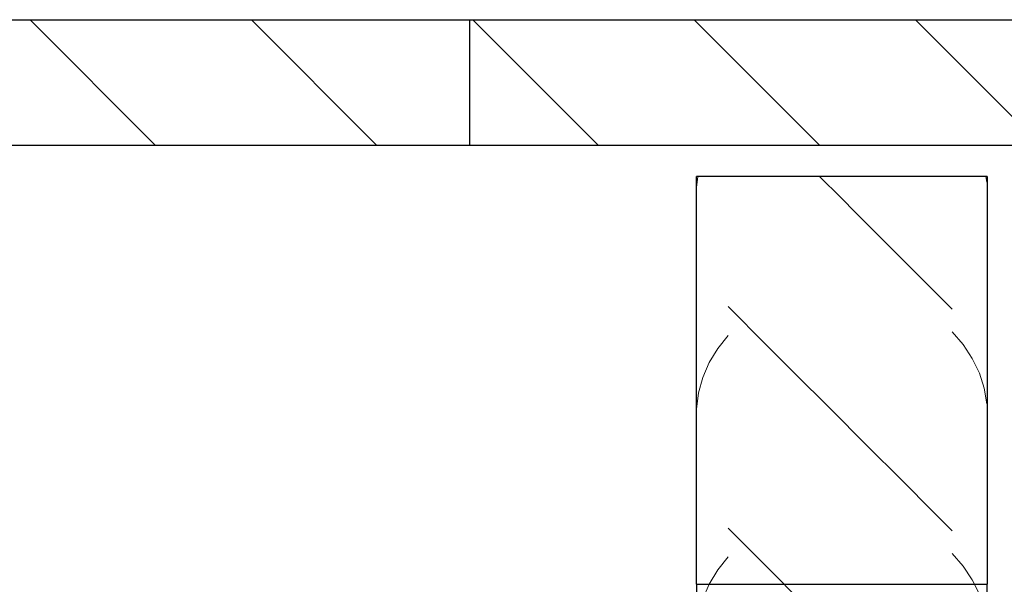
# Model space of a CAD drawing. Header units: millimetres. Extents: x -13131571 to -13125242, y -52286 to -49344.
# Tile 32 of 34: x -13126381 to -13126067, y -51398 to -51218. Entities that reach past the tile are written whole.
import ezdxf

# ---------------------------------------------------------------- set-up
doc = ezdxf.new("R2010")
doc.units = ezdxf.units.MM
doc.header["$MEASUREMENT"] = 0
doc.layers.add('FACADE latérale Meuble 8_6_0', color=7, linetype='Continuous')
pattern_1 = [(74.58783, (-13154616.822, -52087.69), (-9.746565, 35.355339), [])]
pattern_2 = [(82.80563, (-13139192.499, -52087.689), (-4.4628886, 35.355339), [])]
pattern_3 = [(74.58783, (-13154616.822, -52087.69), (-9.746565, 35.355339), [])]
pattern_4 = [(82.80563, (-13139192.499, -52087.689), (-4.4628886, 35.355339), [])]
pattern_5 = [(66.51689, (-13171006.165, -52087.69), (-15.360546, 35.355339), [])]
pattern_6 = [(66.51689, (-13171006.165, -52087.69), (-15.360546, 35.355339), [])]
pattern_7 = [(115.57869, (-13076668.466, -52087.69), (16.923275, 35.35534), [])]
pattern_8 = [(107.56205, (-13093407.437, -52087.69), (11.189604, 35.355339), [])]
pattern_9 = [(115.57869, (-13076668.466, -52087.69), (16.923275, 35.35534), [])]
pattern_10 = [(99.375276, (-13109032.108, -52087.689), (5.837365, 35.355339), [])]
pattern_11 = [(91.09529, (-13124098.9769, -52087.6894), (0.67595145, 35.3553391), [])]
pattern_12 = [(99.375276, (-13109032.108, -52087.689), (5.837365, 35.355339), [])]
pattern_13 = [(107.56205, (-13093407.437, -52087.69), (11.189604, 35.355339), [])]
pattern_14 = [(91.09529, (-13124098.9769, -52087.6894), (0.67595145, 35.3553391), [])]
pattern_15 = [(58.65672, (-13189026.67, -52087.69), (-21.53298, 35.35534), [])]
pattern_16 = [(135, (-13273727.386, -52087.69), (35.355339, 35.355339), [])]
pattern_17 = [(135, (-13273727.386, -52087.69), (35.355339, 35.355339), [])]
pattern_18 = [(135, (-13273727.386, -52087.69), (35.355339, 35.355339), [])]
pattern_19 = [(58.65672, (-13189026.67, -52087.69), (-21.53298, 35.35534), [])]
pattern_20 = [(51.03865, (-13209632.744, -52087.69), (-28.590724, 35.35534), [])]
pattern_21 = [(135, (-13273727.386, -52087.69), (35.355339, 35.355339), [])]
pattern_22 = [(135, (-13273727.386, -52087.69), (35.355339, 35.355339), [])]
pattern_23 = [(135, (-13273727.386, -52087.69), (35.355339, 35.355339), [])]
pattern_24 = [(135, (-13273727.386, -52087.69), (35.355339, 35.355339), [])]
pattern_25 = [(135, (-13273727.386, -52087.69), (35.355339, 35.355339), [])]
pattern_26 = [(135, (-13273727.386, -52087.69), (35.355339, 35.355339), [])]
pattern_27 = [(135, (-13273727.386, -52087.69), (35.355339, 35.355339), [])]
pattern_28 = [(135, (-13273727.386, -52087.69), (35.355339, 35.355339), [])]
pattern_29 = [(123.38113, (-13058063.44, -52087.69), (23.295846, 35.35534), [])]
pattern_30 = [(130.92873, (-13036571.86, -52087.69), (30.656803, 35.35534), [])]
pattern_31 = [(135, (-13273727.386, -52087.69), (35.355339, 35.355339), [])]
pattern_32 = [(135, (-13273727.386, -52087.69), (35.355339, 35.355339), [])]
pattern_33 = [(123.38113, (-13058063.44, -52087.69), (23.295846, 35.35534), [])]
pattern_34 = [(130.92873, (-13036571.86, -52087.69), (30.656803, 35.35534), [])]

msp = doc.modelspace()

# ---------------------------------------------------------------- hatches: boundary and pattern name
at = {"layer": 'FACADE latérale Meuble 8_6_0', "linetype": 'Continuous', "lineweight": 5}
h = msp.add_hatch(dxfattribs=at)
h.set_pattern_fill('Brique_1_0006', color=1, style=0, pattern_type=2)
h.set_pattern_definition([(135, (-13273727.386, -52077.69), (35.355339, 35.355339), [])])
h.paths.add_polyline_path([(-13126514.72, -51217.69), (-13126514.72, -51257.69), (-13126237.42, -51257.69), (-13126237.42, -51217.69)])
h = msp.add_hatch(dxfattribs=at)
h.set_pattern_fill('Brique_1_0006', color=1, style=0, pattern_type=2)
h.set_pattern_definition([(135, (-13273727.386, -52077.69), (35.355339, 35.355339), [])])
h.paths.add_polyline_path([(-13126237.42, -51257.69), (-13126192.87, -51257.69), (-13126192.87, -51217.69), (-13126237.42, -51217.69)])
h = msp.add_hatch(dxfattribs=at)
h.set_pattern_fill('Brique_1_0006', color=1, style=0, pattern_type=2)
h.set_pattern_definition([(135, (-13273727.386, -52077.69), (35.355339, 35.355339), [])])
h.paths.add_polyline_path([(-13126192.87, -51257.69), (-13126148.64, -51257.69), (-13126148.64, -51217.69), (-13126192.87, -51217.69)])
h = msp.add_hatch(dxfattribs=at)
h.set_pattern_fill('Brique_1_0006', color=1, style=0, pattern_type=2)
h.set_pattern_definition([(135, (-13273727.386, -52077.69), (35.355339, 35.355339), [])])
h.paths.add_polyline_path([(-13126148.64, -51257.69), (-13126105.25, -51257.69), (-13126105.25, -51217.69), (-13126148.64, -51217.69)])
h = msp.add_hatch(dxfattribs=at)
h.set_pattern_fill('Brique_1_0006', color=1, style=0, pattern_type=2)
h.set_pattern_definition([(135, (-13273727.386, -52077.69), (35.355339, 35.355339), [])])
h.paths.add_polyline_path([(-13126105.25, -51257.69), (-13126063.19, -51257.69), (-13126063.19, -51217.69), (-13126105.25, -51217.69)])
h = msp.add_hatch(dxfattribs=at)
h.set_pattern_fill('Brique_1_0006', color=1, style=0, pattern_type=2)
h.set_pattern_definition(pattern_4)
h.paths.add_polyline_path([(-13126164.89, -51397.87), (-13126164.25, -51397.87), (-13126164.25, -51267.69), (-13126164.89, -51267.69)])
h = msp.add_hatch(dxfattribs=at)
h.set_pattern_fill('Brique_1_0006', color=1, style=0, pattern_type=2)
h.set_pattern_definition(pattern_4)
h.paths.add_polyline_path([(-13126164.89, -51397.87), (-13126164.25, -51397.87), (-13126164.25, -51267.69), (-13126164.89, -51267.69)])
h = msp.add_hatch(dxfattribs=at)
h.set_pattern_fill('Brique_1_0006', color=1, style=0, pattern_type=2)
h.set_pattern_definition(pattern_3)
h.paths.add_polyline_path([(-13126164.25, -51397.87), (-13126162.9, -51397.87), (-13126162.9, -51267.69), (-13126164.25, -51267.69)])
h = msp.add_hatch(dxfattribs=at)
h.set_pattern_fill('Brique_1_0006', color=1, style=0, pattern_type=2)
h.set_pattern_definition(pattern_3)
h.paths.add_polyline_path([(-13126164.25, -51397.87), (-13126162.9, -51397.87), (-13126162.9, -51267.69), (-13126164.25, -51267.69)])
h = msp.add_hatch(dxfattribs=at)
h.set_pattern_fill('Brique_1_0006', color=1, style=0, pattern_type=2)
h.set_pattern_definition(pattern_6)
h.paths.add_polyline_path([(-13126160.84, -51267.69), (-13126162.9, -51267.69), (-13126162.9, -51397.87), (-13126160.84, -51397.87)])
h = msp.add_hatch(dxfattribs=at)
h.set_pattern_fill('Brique_1_0006', color=1, style=0, pattern_type=2)
h.set_pattern_definition(pattern_6)
h.paths.add_polyline_path([(-13126160.84, -51267.69), (-13126162.9, -51267.69), (-13126162.9, -51397.87), (-13126160.84, -51397.87)])
h = msp.add_hatch(dxfattribs=at)
h.set_pattern_fill('Brique_1_0006', color=1, style=0, pattern_type=2)
h.set_pattern_definition(pattern_19)
h.paths.add_polyline_path([(-13126160.84, -51397.87), (-13126158.11, -51397.87), (-13126158.11, -51267.69), (-13126160.84, -51267.69)])
h = msp.add_hatch(dxfattribs=at)
h.set_pattern_fill('Brique_1_0006', color=1, style=0, pattern_type=2)
h.set_pattern_definition(pattern_19)
h.paths.add_polyline_path([(-13126160.84, -51397.87), (-13126158.11, -51397.87), (-13126158.11, -51267.69), (-13126160.84, -51267.69)])
h = msp.add_hatch(dxfattribs=at)
h.set_pattern_fill('Brique_1_0006', color=1, style=0, pattern_type=2)
h.set_pattern_definition(pattern_20)
h.paths.add_polyline_path([(-13126158.11, -51267.69), (-13126158.11, -51397.87), (-13126154.76, -51397.87), (-13126154.76, -51267.69)])
h = msp.add_hatch(dxfattribs=at)
h.set_pattern_fill('Brique_1_0006', color=1, style=0, pattern_type=2)
h.set_pattern_definition(pattern_20)
h.paths.add_polyline_path([(-13126158.11, -51267.69), (-13126158.11, -51397.87), (-13126154.76, -51397.87), (-13126154.76, -51267.69)])
h = msp.add_hatch(dxfattribs=at)
h.set_pattern_fill('Brique_1_0006', color=1, style=0, pattern_type=2)
h.set_pattern_definition(pattern_16)
h.paths.add_polyline_path([(-13126154.76, -51397.87), (-13126150.84, -51397.87), (-13126150.84, -51267.69), (-13126154.76, -51267.69)])
h = msp.add_hatch(dxfattribs=at)
h.set_pattern_fill('Brique_1_0006', color=1, style=0, pattern_type=2)
h.set_pattern_definition(pattern_16)
h.paths.add_polyline_path([(-13126154.76, -51397.87), (-13126150.84, -51397.87), (-13126150.84, -51267.69), (-13126154.76, -51267.69)])
h = msp.add_hatch(dxfattribs=at)
h.set_pattern_fill('Brique_1_0006', color=1, style=0, pattern_type=2)
h.set_pattern_definition(pattern_17)
h.paths.add_polyline_path([(-13126150.84, -51267.69), (-13126150.84, -51397.87), (-13126146.41, -51397.87), (-13126146.41, -51267.69)])
h = msp.add_hatch(dxfattribs=at)
h.set_pattern_fill('Brique_1_0006', color=1, style=0, pattern_type=2)
h.set_pattern_definition(pattern_17)
h.paths.add_polyline_path([(-13126150.84, -51267.69), (-13126150.84, -51397.87), (-13126146.41, -51397.87), (-13126146.41, -51267.69)])
h = msp.add_hatch(dxfattribs=at)
h.set_pattern_fill('Brique_1_0006', color=1, style=0, pattern_type=2)
h.set_pattern_definition(pattern_18)
h.paths.add_polyline_path([(-13126146.41, -51397.87), (-13126141.53, -51397.87), (-13126141.53, -51267.69), (-13126146.41, -51267.69)])
h = msp.add_hatch(dxfattribs=at)
h.set_pattern_fill('Brique_1_0006', color=1, style=0, pattern_type=2)
h.set_pattern_definition(pattern_18)
h.paths.add_polyline_path([(-13126146.41, -51397.87), (-13126141.53, -51397.87), (-13126141.53, -51267.69), (-13126146.41, -51267.69)])
h = msp.add_hatch(dxfattribs=at)
h.set_pattern_fill('Brique_1_0006', color=1, style=0, pattern_type=2)
h.set_pattern_definition(pattern_24)
h.paths.add_polyline_path([(-13126141.53, -51397.87), (-13126136.3, -51397.87), (-13126136.3, -51267.69), (-13126141.53, -51267.69)])
h = msp.add_hatch(dxfattribs=at)
h.set_pattern_fill('Brique_1_0006', color=1, style=0, pattern_type=2)
h.set_pattern_definition(pattern_24)
h.paths.add_polyline_path([(-13126141.53, -51397.87), (-13126136.3, -51397.87), (-13126136.3, -51267.69), (-13126141.53, -51267.69)])
h = msp.add_hatch(dxfattribs=at)
h.set_pattern_fill('Brique_1_0006', color=1, style=0, pattern_type=2)
h.set_pattern_definition(pattern_25)
h.paths.add_polyline_path([(-13126136.3, -51267.69), (-13126136.3, -51397.87), (-13126130.78, -51397.87), (-13126130.78, -51267.69)])
h = msp.add_hatch(dxfattribs=at)
h.set_pattern_fill('Brique_1_0006', color=1, style=0, pattern_type=2)
h.set_pattern_definition(pattern_25)
h.paths.add_polyline_path([(-13126136.3, -51267.69), (-13126136.3, -51397.87), (-13126130.78, -51397.87), (-13126130.78, -51267.69)])
h = msp.add_hatch(dxfattribs=at)
h.set_pattern_fill('Brique_1_0006', color=1, style=0, pattern_type=2)
h.set_pattern_definition(pattern_21)
h.paths.add_polyline_path([(-13126130.78, -51397.87), (-13126125.07, -51397.87), (-13126125.07, -51267.69), (-13126130.78, -51267.69)])
h = msp.add_hatch(dxfattribs=at)
h.set_pattern_fill('Brique_1_0006', color=1, style=0, pattern_type=2)
h.set_pattern_definition(pattern_21)
h.paths.add_polyline_path([(-13126130.78, -51397.87), (-13126125.07, -51397.87), (-13126125.07, -51267.69), (-13126130.78, -51267.69)])
h = msp.add_hatch(dxfattribs=at)
h.set_pattern_fill('Brique_1_0006', color=1, style=0, pattern_type=2)
h.set_pattern_definition(pattern_23)
h.paths.add_polyline_path([(-13126125.07, -51397.87), (-13126119.25, -51397.87), (-13126119.25, -51267.69), (-13126125.07, -51267.69)])
h = msp.add_hatch(dxfattribs=at)
h.set_pattern_fill('Brique_1_0006', color=1, style=0, pattern_type=2)
h.set_pattern_definition(pattern_23)
h.paths.add_polyline_path([(-13126125.07, -51397.87), (-13126119.25, -51397.87), (-13126119.25, -51267.69), (-13126125.07, -51267.69)])
h = msp.add_hatch(dxfattribs=at)
h.set_pattern_fill('Brique_1_0006', color=1, style=0, pattern_type=2)
h.set_pattern_definition(pattern_22)
h.paths.add_polyline_path([(-13126119.25, -51397.87), (-13126113.42, -51397.87), (-13126113.42, -51267.69), (-13126119.25, -51267.69)])
h = msp.add_hatch(dxfattribs=at)
h.set_pattern_fill('Brique_1_0006', color=1, style=0, pattern_type=2)
h.set_pattern_definition(pattern_22)
h.paths.add_polyline_path([(-13126119.25, -51397.87), (-13126113.42, -51397.87), (-13126113.42, -51267.69), (-13126119.25, -51267.69)])
h = msp.add_hatch(dxfattribs=at)
h.set_pattern_fill('Brique_1_0006', color=1, style=0, pattern_type=2)
h.set_pattern_definition(pattern_26)
h.paths.add_polyline_path([(-13126113.42, -51397.87), (-13126107.68, -51397.87), (-13126107.68, -51267.69), (-13126113.42, -51267.69)])
h = msp.add_hatch(dxfattribs=at)
h.set_pattern_fill('Brique_1_0006', color=1, style=0, pattern_type=2)
h.set_pattern_definition(pattern_26)
h.paths.add_polyline_path([(-13126113.42, -51397.87), (-13126107.68, -51397.87), (-13126107.68, -51267.69), (-13126113.42, -51267.69)])
h = msp.add_hatch(dxfattribs=at)
h.set_pattern_fill('Brique_1_0006', color=1, style=0, pattern_type=2)
h.set_pattern_definition(pattern_21)
h.paths.add_polyline_path([(-13126107.68, -51397.87), (-13126102.1, -51397.87), (-13126102.1, -51267.69), (-13126107.68, -51267.69)])
h = msp.add_hatch(dxfattribs=at)
h.set_pattern_fill('Brique_1_0006', color=1, style=0, pattern_type=2)
h.set_pattern_definition(pattern_21)
h.paths.add_polyline_path([(-13126107.68, -51397.87), (-13126102.1, -51397.87), (-13126102.1, -51267.69), (-13126107.68, -51267.69)])
h = msp.add_hatch(dxfattribs=at)
h.set_pattern_fill('Brique_1_0006', color=1, style=0, pattern_type=2)
h.set_pattern_definition(pattern_28)
h.paths.add_polyline_path([(-13126102.1, -51267.69), (-13126102.1, -51397.87), (-13126096.78, -51397.87), (-13126096.78, -51267.69)])
h = msp.add_hatch(dxfattribs=at)
h.set_pattern_fill('Brique_1_0006', color=1, style=0, pattern_type=2)
h.set_pattern_definition(pattern_28)
h.paths.add_polyline_path([(-13126102.1, -51267.69), (-13126102.1, -51397.87), (-13126096.78, -51397.87), (-13126096.78, -51267.69)])
h = msp.add_hatch(dxfattribs=at)
h.set_pattern_fill('Brique_1_0006', color=1, style=0, pattern_type=2)
h.set_pattern_definition(pattern_27)
h.paths.add_polyline_path([(-13126096.78, -51397.87), (-13126091.8, -51397.87), (-13126091.8, -51267.69), (-13126096.78, -51267.69)])
h = msp.add_hatch(dxfattribs=at)
h.set_pattern_fill('Brique_1_0006', color=1, style=0, pattern_type=2)
h.set_pattern_definition(pattern_27)
h.paths.add_polyline_path([(-13126096.78, -51397.87), (-13126091.8, -51397.87), (-13126091.8, -51267.69), (-13126096.78, -51267.69)])
h = msp.add_hatch(dxfattribs=at)
h.set_pattern_fill('Brique_1_0006', color=1, style=0, pattern_type=2)
h.set_pattern_definition(pattern_32)
h.paths.add_polyline_path([(-13126091.8, -51397.87), (-13126087.25, -51397.87), (-13126087.25, -51267.69), (-13126091.8, -51267.69)])
h = msp.add_hatch(dxfattribs=at)
h.set_pattern_fill('Brique_1_0006', color=1, style=0, pattern_type=2)
h.set_pattern_definition(pattern_32)
h.paths.add_polyline_path([(-13126091.8, -51397.87), (-13126087.25, -51397.87), (-13126087.25, -51267.69), (-13126091.8, -51267.69)])
h = msp.add_hatch(dxfattribs=at)
h.set_pattern_fill('Brique_1_0006', color=1, style=0, pattern_type=2)
h.set_pattern_definition(pattern_31)
h.paths.add_polyline_path([(-13126083.18, -51397.87), (-13126083.18, -51267.69), (-13126087.25, -51267.69), (-13126087.25, -51397.87)])
h = msp.add_hatch(dxfattribs=at)
h.set_pattern_fill('Brique_1_0006', color=1, style=0, pattern_type=2)
h.set_pattern_definition(pattern_31)
h.paths.add_polyline_path([(-13126083.18, -51397.87), (-13126083.18, -51267.69), (-13126087.25, -51267.69), (-13126087.25, -51397.87)])
h = msp.add_hatch(dxfattribs=at)
h.set_pattern_fill('Brique_1_0006', color=1, style=0, pattern_type=2)
h.set_pattern_definition(pattern_34)
h.paths.add_polyline_path([(-13126083.18, -51267.69), (-13126083.18, -51397.87), (-13126079.68, -51397.87), (-13126079.68, -51267.69)])
h = msp.add_hatch(dxfattribs=at)
h.set_pattern_fill('Brique_1_0006', color=1, style=0, pattern_type=2)
h.set_pattern_definition(pattern_34)
h.paths.add_polyline_path([(-13126083.18, -51267.69), (-13126083.18, -51397.87), (-13126079.68, -51397.87), (-13126079.68, -51267.69)])
h = msp.add_hatch(dxfattribs=at)
h.set_pattern_fill('Brique_1_0006', color=1, style=0, pattern_type=2)
h.set_pattern_definition(pattern_33)
h.paths.add_polyline_path([(-13126079.68, -51397.87), (-13126076.78, -51397.87), (-13126076.78, -51267.69), (-13126079.68, -51267.69)])
h = msp.add_hatch(dxfattribs=at)
h.set_pattern_fill('Brique_1_0006', color=1, style=0, pattern_type=2)
h.set_pattern_definition(pattern_33)
h.paths.add_polyline_path([(-13126079.68, -51397.87), (-13126076.78, -51397.87), (-13126076.78, -51267.69), (-13126079.68, -51267.69)])
h = msp.add_hatch(dxfattribs=at)
h.set_pattern_fill('Brique_1_0006', color=1, style=0, pattern_type=2)
h.set_pattern_definition(pattern_9)
h.paths.add_polyline_path([(-13126076.78, -51397.87), (-13126074.54, -51397.87), (-13126074.54, -51267.69), (-13126076.78, -51267.69)])
h = msp.add_hatch(dxfattribs=at)
h.set_pattern_fill('Brique_1_0006', color=1, style=0, pattern_type=2)
h.set_pattern_definition(pattern_9)
h.paths.add_polyline_path([(-13126076.78, -51397.87), (-13126074.54, -51397.87), (-13126074.54, -51267.69), (-13126076.78, -51267.69)])
h = msp.add_hatch(dxfattribs=at)
h.set_pattern_fill('Brique_1_0006', color=1, style=0, pattern_type=2)
h.set_pattern_definition(pattern_13)
h.paths.add_polyline_path([(-13126074.54, -51397.87), (-13126073, -51397.87), (-13126073, -51267.69), (-13126074.54, -51267.69)])
h = msp.add_hatch(dxfattribs=at)
h.set_pattern_fill('Brique_1_0006', color=1, style=0, pattern_type=2)
h.set_pattern_definition(pattern_13)
h.paths.add_polyline_path([(-13126074.54, -51397.87), (-13126073, -51397.87), (-13126073, -51267.69), (-13126074.54, -51267.69)])
h = msp.add_hatch(dxfattribs=at)
h.set_pattern_fill('Brique_1_0006', color=1, style=0, pattern_type=2)
h.set_pattern_definition(pattern_12)
h.paths.add_polyline_path([(-13126073, -51397.87), (-13126072.17, -51397.87), (-13126072.17, -51267.69), (-13126073, -51267.69)])
h = msp.add_hatch(dxfattribs=at)
h.set_pattern_fill('Brique_1_0006', color=1, style=0, pattern_type=2)
h.set_pattern_definition(pattern_12)
h.paths.add_polyline_path([(-13126073, -51397.87), (-13126072.17, -51397.87), (-13126072.17, -51267.69), (-13126073, -51267.69)])
h = msp.add_hatch(dxfattribs=at)
h.set_pattern_fill('Brique_1_0006', color=1, style=0, pattern_type=2)
h.set_pattern_definition(pattern_14)
h.paths.add_polyline_path([(-13126072.17, -51397.87), (-13126072.07, -51267.69)])
h = msp.add_hatch(dxfattribs=at)
h.set_pattern_fill('Brique_1_0006', color=1, style=0, pattern_type=2)
h.set_pattern_definition(pattern_14)
h.paths.add_polyline_path([(-13126072.17, -51397.87), (-13126072.07, -51267.69)])
h = msp.add_hatch(dxfattribs=at)
h.set_pattern_fill('Brique_1_0006', color=1, style=0, pattern_type=2)
h.set_pattern_definition(pattern_2)
h.paths.add_polyline_path([(-13126164.25, -51397.87), (-13126164.89, -51397.87), (-13126164.89, -51408.16), (-13126164.25, -51408.16)])
h = msp.add_hatch(dxfattribs=at)
h.set_pattern_fill('Brique_1_0006', color=1, style=0, pattern_type=2)
h.set_pattern_definition(pattern_2)
h.paths.add_polyline_path([(-13126164.25, -51397.87), (-13126164.89, -51397.87), (-13126164.89, -51408.16), (-13126164.25, -51408.16)])
h = msp.add_hatch(dxfattribs=at)
h.set_pattern_fill('Brique_1_0006', color=1, style=0, pattern_type=2)
h.set_pattern_definition(pattern_1)
h.paths.add_polyline_path([(-13126164.25, -51408.16), (-13126162.9, -51408.16), (-13126162.9, -51397.87), (-13126164.25, -51397.87)])
h = msp.add_hatch(dxfattribs=at)
h.set_pattern_fill('Brique_1_0006', color=1, style=0, pattern_type=2)
h.set_pattern_definition(pattern_1)
h.paths.add_polyline_path([(-13126164.25, -51408.16), (-13126162.9, -51408.16), (-13126162.9, -51397.87), (-13126164.25, -51397.87)])
h = msp.add_hatch(dxfattribs=at)
h.set_pattern_fill('Brique_1_0006', color=1, style=0, pattern_type=2)
h.set_pattern_definition(pattern_5)
h.paths.add_polyline_path([(-13126162.9, -51408.16), (-13126161.23, -51408.16), (-13126161.23, -52028.51), (-13126160.94, -52028.51), (-13126160.94, -51408.16), (-13126160.84, -51397.87), (-13126162.9, -51397.87)])
h = msp.add_hatch(dxfattribs=at)
h.set_pattern_fill('Brique_1_0006', color=1, style=0, pattern_type=2)
h.set_pattern_definition(pattern_5)
h.paths.add_polyline_path([(-13126162.9, -51408.16), (-13126161.23, -51408.16), (-13126161.23, -52028.51), (-13126160.94, -52028.51), (-13126160.94, -51408.16), (-13126160.84, -51397.87), (-13126162.9, -51397.87)])
h = msp.add_hatch(dxfattribs=at)
h.set_pattern_fill('Brique_1_0006', color=1, style=0, pattern_type=2)
h.set_pattern_definition(pattern_15)
h.paths.add_polyline_path([(-13126160.84, -51408.16), (-13126159.37, -51408.16), (-13126158.11, -51408.16), (-13126158.11, -51397.87), (-13126160.84, -51397.87)])
h = msp.add_hatch(dxfattribs=at)
h.set_pattern_fill('Brique_1_0006', color=1, style=0, pattern_type=2)
h.set_pattern_definition(pattern_15)
h.paths.add_polyline_path([(-13126160.84, -51408.16), (-13126159.37, -51408.16), (-13126158.11, -51408.16), (-13126158.11, -51397.87), (-13126160.84, -51397.87)])
h = msp.add_hatch(dxfattribs=at)
h.set_pattern_fill('Brique_1_0006', color=1, style=0, pattern_type=2)
h.set_pattern_definition([(51.03865, (-13209632.744, -52087.69), (-28.590724, 35.35534), [])])
h.paths.add_polyline_path([(-13126154.76, -51397.87), (-13126158.11, -51397.87), (-13126158.11, -51408.16), (-13126157.45, -51408.16), (-13126157.45, -52028.51), (-13126156.2, -52028.51), (-13126156.2, -51408.16), (-13126154.76, -51408.16)])
h = msp.add_hatch(dxfattribs=at)
h.set_pattern_fill('Brique_1_0006', color=1, style=0, pattern_type=2)
h.set_pattern_definition([(51.03865, (-13209632.744, -52087.69), (-28.590724, 35.35534), [])])
h.paths.add_polyline_path([(-13126158.11, -51408.16), (-13126157.45, -51408.16), (-13126157.45, -52028.51), (-13126156.2, -52028.51), (-13126156.2, -51705.24), (-13126156.51, -51704.81), (-13126156.51, -51687.87), (-13126156.2, -51687.33), (-13126156.2, -51408.16), (-13126154.76, -51408.16), (-13126154.76, -51397.87), (-13126158.11, -51397.87)])
h = msp.add_hatch(dxfattribs=at)
h.set_pattern_fill('Brique_1_0006', color=1, style=0, pattern_type=2)
h.set_pattern_definition([(135, (-13273727.386, -52087.69), (35.355339, 35.355339), [])])
h.paths.add_polyline_path([(-13126154.76, -51408.16), (-13126152.46, -51408.16), (-13126152.46, -52028.51), (-13126150.84, -52028.51), (-13126150.84, -51397.87), (-13126154.76, -51397.87)])
h = msp.add_hatch(dxfattribs=at)
h.set_pattern_fill('Brique_1_0006', color=1, style=0, pattern_type=2)
h.set_pattern_definition([(135, (-13273727.386, -52087.69), (35.355339, 35.355339), [])])
h.paths.add_polyline_path([(-13126154.76, -51397.87), (-13126154.76, -51408.16), (-13126152.46, -51408.16), (-13126152.46, -51694.12), (-13126152.45, -51681.7), (-13126150.84, -51679.52), (-13126150.84, -51397.87)])
h = msp.add_hatch(dxfattribs=at)
h.set_pattern_fill('Brique_1_0006', color=1, style=0, pattern_type=2)
h.set_pattern_definition([(135, (-13273727.386, -52087.69), (35.355339, 35.355339), [])])
h.paths.add_polyline_path([(-13126150.84, -52028.51), (-13126150.32, -52028.51), (-13126150.32, -51408.16), (-13126146.51, -51408.16), (-13126146.51, -52028.51), (-13126146.41, -51397.87), (-13126150.84, -51397.87)])
h = msp.add_hatch(dxfattribs=at)
h.set_pattern_fill('Brique_1_0006', color=1, style=0, pattern_type=2)
h.set_pattern_definition([(135, (-13273727.386, -52087.69), (35.355339, 35.355339), [])])
h.paths.add_polyline_path([(-13126146.41, -51397.87), (-13126150.84, -51397.87), (-13126150.84, -51679.52), (-13126150.32, -51678.97), (-13126150.32, -51408.16), (-13126146.51, -51408.16), (-13126146.51, -52028.51), (-13126146.49, -51843.86), (-13126146.41, -51719.09), (-13126146.49, -51674.96)])
h = msp.add_hatch(dxfattribs=at)
h.set_pattern_fill('Brique_1_0006', color=1, style=0, pattern_type=2)
h.set_pattern_definition([(135, (-13273727.386, -52087.69), (35.355339, 35.355339), [])])
h.paths.add_polyline_path([(-13126146.41, -51397.87), (-13126146.41, -52028.51), (-13126143.47, -52028.51), (-13126143.47, -51408.16), (-13126141.53, -51408.16), (-13126141.53, -51397.87)])
h = msp.add_hatch(dxfattribs=at)
h.set_pattern_fill('Brique_1_0006', color=1, style=0, pattern_type=2)
h.set_pattern_definition([(135, (-13273727.386, -52087.69), (35.355339, 35.355339), [])])
h.paths.add_polyline_path([(-13126146.41, -51397.87), (-13126146.41, -51674.87), (-13126143.47, -51672.5), (-13126143.47, -51408.16), (-13126141.53, -51408.16), (-13126141.53, -51397.87)])
h = msp.add_hatch(dxfattribs=at)
h.set_pattern_fill('Brique_1_0006', color=1, style=0, pattern_type=2)
h.set_pattern_definition([(135, (-13273727.386, -52087.69), (35.355339, 35.355339), [])])
h.paths.add_polyline_path([(-13126141.53, -51408.16), (-13126139.62, -51408.16), (-13126139.62, -52028.51), (-13126136.3, -52028.51), (-13126136.3, -51397.87), (-13126141.53, -51397.87)])
h = msp.add_hatch(dxfattribs=at)
h.set_pattern_fill('Brique_1_0006', color=1, style=0, pattern_type=2)
h.set_pattern_definition([(135, (-13273727.386, -52087.69), (35.355339, 35.355339), [])])
h.paths.add_polyline_path([(-13126141.53, -51408.16), (-13126139.62, -51408.16), (-13126139.62, -52028.51), (-13126139.23, -52028.51), (-13126139.23, -51838.45), (-13126136.3, -51836.69), (-13126136.3, -51733.39), (-13126139.23, -51729.24), (-13126139.23, -51669.55), (-13126136.3, -51667.78), (-13126136.3, -51397.87), (-13126141.53, -51397.87)])
h = msp.add_hatch(dxfattribs=at)
h.set_pattern_fill('Brique_1_0006', color=1, style=0, pattern_type=2)
h.set_pattern_definition([(135, (-13273727.386, -52087.69), (35.355339, 35.355339), [])])
h.paths.add_polyline_path([(-13126130.78, -51397.87), (-13126136.3, -51397.87), (-13126136.3, -52028.51), (-13126135.86, -52028.51), (-13126135.86, -51408.16), (-13126132.13, -51408.16), (-13126132.13, -52028.51), (-13126130.78, -52028.51)])
h = msp.add_hatch(dxfattribs=at)
h.set_pattern_fill('Brique_1_0006', color=1, style=0, pattern_type=2)
h.set_pattern_definition([(135, (-13273727.386, -52087.69), (35.355339, 35.355339), [])])
h.paths.add_polyline_path([(-13126130.78, -51397.87), (-13126136.3, -51397.87), (-13126136.3, -51667.78), (-13126135.86, -51667.6), (-13126135.86, -51408.16), (-13126132.13, -51408.16), (-13126132.13, -52028.51), (-13126131.33, -52028.51), (-13126131.33, -51834.59), (-13126130.78, -51834.36), (-13126130.78, -51741.19), (-13126131.33, -51740.41), (-13126131.33, -51665.69), (-13126130.78, -51665.46)])
h = msp.add_hatch(dxfattribs=at)
h.set_pattern_fill('Brique_1_0006', color=1, style=0, pattern_type=2)
h.set_pattern_definition([(135, (-13273727.386, -52087.69), (35.355339, 35.355339), [])])
h.paths.add_polyline_path([(-13126130.78, -52028.51), (-13126127.72, -52028.51), (-13126127.72, -51408.16), (-13126125.07, -51408.16), (-13126125.07, -51397.87), (-13126130.78, -51397.87)])
h = msp.add_hatch(dxfattribs=at)
h.set_pattern_fill('Brique_1_0006', color=1, style=0, pattern_type=2)
h.set_pattern_definition([(135, (-13273727.386, -52087.69), (35.355339, 35.355339), [])])
h.paths.add_polyline_path([(-13126130.78, -51397.87), (-13126130.78, -51665.46), (-13126127.72, -51664.68), (-13126127.72, -51408.16), (-13126125.07, -51408.16), (-13126125.07, -51397.87)])
h = msp.add_hatch(dxfattribs=at)
h.set_pattern_fill('Brique_1_0006', color=1, style=0, pattern_type=2)
h.set_pattern_definition([(135, (-13273727.386, -52087.69), (35.355339, 35.355339), [])])
h.paths.add_polyline_path([(-13126119.25, -51397.87), (-13126125.07, -51397.87), (-13126125.07, -51408.16), (-13126124.23, -51408.16), (-13126124.23, -52028.51), (-13126119.31, -52028.51), (-13126119.31, -51408.16)])
h = msp.add_hatch(dxfattribs=at)
h.set_pattern_fill('Brique_1_0006', color=1, style=0, pattern_type=2)
h.set_pattern_definition([(135, (-13273727.386, -52087.69), (35.355339, 35.355339), [])])
h.paths.add_polyline_path([(-13126119.25, -51397.87), (-13126125.07, -51397.87), (-13126125.07, -51408.16), (-13126124.23, -51408.16), (-13126124.23, -52028.51), (-13126122.84, -52028.51), (-13126122.84, -51832.69), (-13126119.31, -51832.34), (-13126119.31, -51757.42), (-13126122.84, -51752.42), (-13126122.84, -51663.78), (-13126119.31, -51663.44), (-13126119.31, -51408.16)])
h = msp.add_hatch(dxfattribs=at)
h.set_pattern_fill('Brique_1_0006', color=1, style=0, pattern_type=2)
h.set_pattern_definition([(135, (-13273727.386, -52087.69), (35.355339, 35.355339), [])])
h.paths.add_polyline_path([(-13126119.25, -51408.16), (-13126116.15, -51408.16), (-13126116.15, -52028.51), (-13126113.42, -52028.51), (-13126113.42, -51397.87), (-13126119.25, -51397.87)])
h = msp.add_hatch(dxfattribs=at)
h.set_pattern_fill('Brique_1_0006', color=1, style=0, pattern_type=2)
h.set_pattern_definition([(135, (-13273727.386, -52087.69), (35.355339, 35.355339), [])])
h.paths.add_polyline_path([(-13126119.25, -51408.16), (-13126116.15, -51408.16), (-13126116.15, -52028.51), (-13126114.12, -52028.51), (-13126114.12, -51832.63), (-13126113.42, -51832.67), (-13126113.42, -51765.74), (-13126114.12, -51764.75), (-13126114.12, -51663.72), (-13126113.42, -51663.76), (-13126113.42, -51397.87), (-13126119.25, -51397.87)])
h = msp.add_hatch(dxfattribs=at)
h.set_pattern_fill('Brique_1_0006', color=1, style=0, pattern_type=2)
h.set_pattern_definition([(135, (-13273727.386, -52087.69), (35.355339, 35.355339), [])])
h.paths.add_polyline_path([(-13126113.42, -51397.87), (-13126113.42, -52028.51), (-13126111.24, -52028.51), (-13126111.24, -51408.16), (-13126107.76, -51408.16), (-13126107.76, -52028.51), (-13126107.68, -51397.87)])
h = msp.add_hatch(dxfattribs=at)
h.set_pattern_fill('Brique_1_0006', color=1, style=0, pattern_type=2)
h.set_pattern_definition([(135, (-13273727.386, -52087.69), (35.355339, 35.355339), [])])
h.paths.add_polyline_path([(-13126107.68, -52028.51), (-13126103.39, -52028.51), (-13126103.39, -51408.16), (-13126102.1, -51408.16), (-13126102.1, -51397.87), (-13126107.68, -51397.87)])
h = msp.add_hatch(dxfattribs=at)
h.set_pattern_fill('Brique_1_0006', color=1, style=0, pattern_type=2)
h.set_pattern_definition([(135, (-13273727.386, -52087.69), (35.355339, 35.355339), [])])
h.paths.add_polyline_path([(-13126096.78, -51397.87), (-13126102.1, -51397.87), (-13126102.1, -51408.16), (-13126099.69, -51408.16), (-13126099.69, -52028.51), (-13126096.78, -52028.51)])
h = msp.add_hatch(dxfattribs=at)
h.set_pattern_fill('Brique_1_0006', color=1, style=0, pattern_type=2)
h.set_pattern_definition([(135, (-13273727.386, -52087.69), (35.355339, 35.355339), [])])
h.paths.add_polyline_path([(-13126091.8, -51397.87), (-13126096.78, -51397.87), (-13126096.78, -52028.51), (-13126095.99, -52028.51), (-13126095.99, -51408.16), (-13126092.19, -51408.16), (-13126092.19, -52028.51), (-13126091.8, -52028.51)])
h = msp.add_hatch(dxfattribs=at)
h.set_pattern_fill('Brique_1_0006', color=1, style=0, pattern_type=2)
h.set_pattern_definition([(135, (-13273727.386, -52087.69), (35.355339, 35.355339), [])])
h.paths.add_polyline_path([(-13126096.78, -51397.87), (-13126096.78, -52028.51), (-13126096.04, -52028.51), (-13126096.04, -51839.49), (-13126095.99, -51790.39), (-13126096.04, -51670.58), (-13126095.99, -51408.16), (-13126092.19, -51408.16), (-13126092.19, -52028.51), (-13126091.8, -52028.51), (-13126091.8, -51397.87)])
h = msp.add_hatch(dxfattribs=at)
h.set_pattern_fill('Brique_1_0006', color=1, style=0, pattern_type=2)
h.set_pattern_definition([(135, (-13273727.386, -52087.69), (35.355339, 35.355339), [])])
h.paths.add_polyline_path([(-13126091.8, -51397.87), (-13126091.8, -52028.51), (-13126089.31, -52028.51), (-13126089.31, -51408.16), (-13126087.25, -51408.16), (-13126087.25, -51397.87)])
h = msp.add_hatch(dxfattribs=at)
h.set_pattern_fill('Brique_1_0006', color=1, style=0, pattern_type=2)
h.set_pattern_definition([(135, (-13273727.386, -52087.69), (35.355339, 35.355339), [])])
h.paths.add_polyline_path([(-13126091.8, -51397.87), (-13126091.8, -52028.51), (-13126089.31, -52028.51), (-13126089.31, -51408.16), (-13126087.25, -51408.16), (-13126087.25, -51397.87)])
h = msp.add_hatch(dxfattribs=at)
h.set_pattern_fill('Brique_1_0006', color=1, style=0, pattern_type=2)
h.set_pattern_definition([(135, (-13273727.386, -52087.69), (35.355339, 35.355339), [])])
h.paths.add_polyline_path([(-13126087.25, -51397.87), (-13126087.25, -51408.16), (-13126085.49, -51408.16), (-13126085.49, -52028.51), (-13126083.44, -52028.51), (-13126083.44, -51408.16), (-13126083.18, -51408.16), (-13126083.18, -51397.87)])
h = msp.add_hatch(dxfattribs=at)
h.set_pattern_fill('Brique_1_0006', color=1, style=0, pattern_type=2)
h.set_pattern_definition([(135, (-13273727.386, -52087.69), (35.355339, 35.355339), [])])
h.paths.add_polyline_path([(-13126087.25, -51397.87), (-13126087.25, -51408.16), (-13126085.49, -51408.16), (-13126085.49, -52028.51), (-13126083.44, -52028.51), (-13126083.44, -51408.16), (-13126083.18, -51408.16), (-13126083.18, -51397.87)])
h = msp.add_hatch(dxfattribs=at)
h.set_pattern_fill('Brique_1_0006', color=1, style=0, pattern_type=2)
h.set_pattern_definition(pattern_30)
h.paths.add_polyline_path([(-13126079.68, -51397.87), (-13126083.18, -51397.87), (-13126083.18, -51408.16), (-13126079.79, -51408.16), (-13126079.79, -52028.51)])
h = msp.add_hatch(dxfattribs=at)
h.set_pattern_fill('Brique_1_0006', color=1, style=0, pattern_type=2)
h.set_pattern_definition(pattern_30)
h.paths.add_polyline_path([(-13126079.68, -51397.87), (-13126083.18, -51397.87), (-13126083.18, -51408.16), (-13126079.79, -51408.16), (-13126079.79, -52028.51)])
h = msp.add_hatch(dxfattribs=at)
h.set_pattern_fill('Brique_1_0006', color=1, style=0, pattern_type=2)
h.set_pattern_definition(pattern_29)
h.paths.add_polyline_path([(-13126079.68, -52028.51), (-13126078.73, -52028.51), (-13126078.73, -51408.16), (-13126076.78, -51408.16), (-13126076.78, -51397.87), (-13126079.68, -51397.87)])
h = msp.add_hatch(dxfattribs=at)
h.set_pattern_fill('Brique_1_0006', color=1, style=0, pattern_type=2)
h.set_pattern_definition(pattern_29)
h.paths.add_polyline_path([(-13126079.68, -52028.51), (-13126078.73, -52028.51), (-13126078.73, -51408.16), (-13126076.78, -51408.16), (-13126076.78, -51397.87), (-13126079.68, -51397.87)])
h = msp.add_hatch(dxfattribs=at)
h.set_pattern_fill('Brique_1_0006', color=1, style=0, pattern_type=2)
h.set_pattern_definition(pattern_7)
h.paths.add_polyline_path([(-13126074.54, -51397.87), (-13126076.78, -51397.87), (-13126076.78, -51408.16), (-13126075.27, -51408.16), (-13126075.27, -52028.51), (-13126075.18, -51408.16), (-13126074.54, -51408.16)])
h = msp.add_hatch(dxfattribs=at)
h.set_pattern_fill('Brique_1_0006', color=1, style=0, pattern_type=2)
h.set_pattern_definition(pattern_7)
h.paths.add_polyline_path([(-13126074.54, -51397.87), (-13126076.78, -51397.87), (-13126076.78, -51408.16), (-13126075.27, -51408.16), (-13126075.27, -52028.51), (-13126075.18, -51408.16), (-13126074.54, -51408.16)])
h = msp.add_hatch(dxfattribs=at)
h.set_pattern_fill('Brique_1_0006', color=1, style=0, pattern_type=2)
h.set_pattern_definition(pattern_8)
h.paths.add_polyline_path([(-13126074.54, -51397.87), (-13126074.54, -51408.16), (-13126073.15, -51408.16), (-13126073, -51397.87)])
h = msp.add_hatch(dxfattribs=at)
h.set_pattern_fill('Brique_1_0006', color=1, style=0, pattern_type=2)
h.set_pattern_definition(pattern_8)
h.paths.add_polyline_path([(-13126074.54, -51397.87), (-13126074.54, -51408.16), (-13126073.15, -51408.16), (-13126073, -51397.87)])
h = msp.add_hatch(dxfattribs=at)
h.set_pattern_fill('Brique_1_0006', color=1, style=0, pattern_type=2)
h.set_pattern_definition(pattern_10)
h.paths.add_polyline_path([(-13126072.17, -51397.87), (-13126073, -51397.87), (-13126073, -51408.16), (-13126072.17, -51408.16)])
h = msp.add_hatch(dxfattribs=at)
h.set_pattern_fill('Brique_1_0006', color=1, style=0, pattern_type=2)
h.set_pattern_definition(pattern_10)
h.paths.add_polyline_path([(-13126072.17, -51397.87), (-13126073, -51397.87), (-13126073, -51408.16), (-13126072.17, -51408.16)])
h = msp.add_hatch(dxfattribs=at)
h.set_pattern_fill('Brique_1_0006', color=1, style=0, pattern_type=2)
h.set_pattern_definition(pattern_11)
h.paths.add_polyline_path([(-13126072.07, -51397.87), (-13126072.17, -51408.16)])
h = msp.add_hatch(dxfattribs=at)
h.set_pattern_fill('Brique_1_0006', color=1, style=0, pattern_type=2)
h.set_pattern_definition(pattern_11)
h.paths.add_polyline_path([(-13126072.07, -51397.87), (-13126072.17, -51408.16)])

# ---------------------------------------------------------------- linework, layer by layer
at = {"layer": 'FACADE latérale Meuble 8_6_0', "color": 7, "linetype": 'Continuous', "lineweight": 30}
for p, q in [((-13126514.72, -51217.69), (-13126237.42, -51217.69)), ((-13126237.42, -51217.69), (-13126237.42, -51257.69)), ((-13126237.42, -51217.69), (-13126192.87, -51217.69)), ((-13126192.87, -51217.69), (-13126148.64, -51217.69)), ((-13126148.64, -51217.69), (-13126105.25, -51217.69)), ((-13126105.25, -51217.69), (-13126063.19, -51217.69)), ((-13126514.72, -51257.69), (-13126237.42, -51257.69)), ((-13126237.42, -51257.69), (-13126192.87, -51257.69)), ((-13126192.87, -51257.69), (-13126148.64, -51257.69)), ((-13126148.64, -51257.69), (-13126105.25, -51257.69)), ((-13126105.25, -51257.69), (-13126063.19, -51257.69)), ((-13126164.89, -51397.87), (-13126164.89, -51267.69)), ((-13126164.25, -51267.69), (-13126164.89, -51267.69)), ((-13126162.9, -51267.69), (-13126164.25, -51267.69)), ((-13126160.84, -51267.69), (-13126162.9, -51267.69)), ((-13126158.11, -51267.69), (-13126160.84, -51267.69)), ((-13126154.76, -51267.69), (-13126158.11, -51267.69)), ((-13126150.84, -51267.69), (-13126154.76, -51267.69)), ((-13126146.41, -51267.69), (-13126150.84, -51267.69)), ((-13126141.53, -51267.69), (-13126146.41, -51267.69)), ((-13126136.3, -51267.69), (-13126141.53, -51267.69)), ((-13126130.78, -51267.69), (-13126136.3, -51267.69)), ((-13126125.07, -51267.69), (-13126130.78, -51267.69)), ((-13126119.25, -51267.69), (-13126125.07, -51267.69)), ((-13126113.42, -51267.69), (-13126119.25, -51267.69)), ((-13126107.68, -51267.69), (-13126113.42, -51267.69)), ((-13126102.1, -51267.69), (-13126107.68, -51267.69)), ((-13126096.78, -51267.69), (-13126102.1, -51267.69)), ((-13126091.8, -51267.69), (-13126096.78, -51267.69)), ((-13126087.25, -51267.69), (-13126091.8, -51267.69)), ((-13126083.18, -51267.69), (-13126087.25, -51267.69)), ((-13126079.68, -51267.69), (-13126083.18, -51267.69)), ((-13126076.78, -51267.69), (-13126079.68, -51267.69)), ((-13126074.54, -51267.69), (-13126076.78, -51267.69)), ((-13126073, -51267.69), (-13126074.54, -51267.69)), ((-13126072.17, -51267.69), (-13126073, -51267.69)), ((-13126072.07, -51267.69), (-13126072.17, -51267.69)), ((-13126072.07, -51267.69), (-13126072.07, -51397.87)), ((-13126164.89, -51397.87), (-13126164.89, -51408.16)), ((-13126164.89, -51397.87), (-13126164.25, -51397.87)), ((-13126164.25, -51397.87), (-13126162.9, -51397.87)), ((-13126162.9, -51397.87), (-13126160.84, -51397.87)), ((-13126160.84, -51397.87), (-13126158.11, -51397.87)), ((-13126158.11, -51397.87), (-13126154.76, -51397.87)), ((-13126154.76, -51397.87), (-13126150.84, -51397.87)), ((-13126150.84, -51397.87), (-13126146.41, -51397.87)), ((-13126146.41, -51397.87), (-13126141.53, -51397.87)), ((-13126141.53, -51397.87), (-13126136.3, -51397.87)), ((-13126136.3, -51397.87), (-13126130.78, -51397.87)), ((-13126130.78, -51397.87), (-13126125.07, -51397.87)), ((-13126125.07, -51397.87), (-13126119.25, -51397.87)), ((-13126119.25, -51397.87), (-13126113.42, -51397.87)), ((-13126113.42, -51397.87), (-13126107.68, -51397.87)), ((-13126107.68, -51397.87), (-13126102.1, -51397.87)), ((-13126102.1, -51397.87), (-13126096.78, -51397.87)), ((-13126096.78, -51397.87), (-13126091.8, -51397.87)), ((-13126091.8, -51397.87), (-13126087.25, -51397.87)), ((-13126087.25, -51397.87), (-13126083.18, -51397.87)), ((-13126083.18, -51397.87), (-13126079.68, -51397.87)), ((-13126079.68, -51397.87), (-13126076.78, -51397.87)), ((-13126076.78, -51397.87), (-13126074.54, -51397.87)), ((-13126074.54, -51397.87), (-13126073, -51397.87)), ((-13126073, -51397.87), (-13126072.17, -51397.87)), ((-13126072.07, -51408.16), (-13126072.07, -51397.87)), ((-13126072.07, -51397.87), (-13126072.07, -51397.87))]:
    msp.add_line(p, q, dxfattribs=at)

doc.saveas('drawing.dxf')
